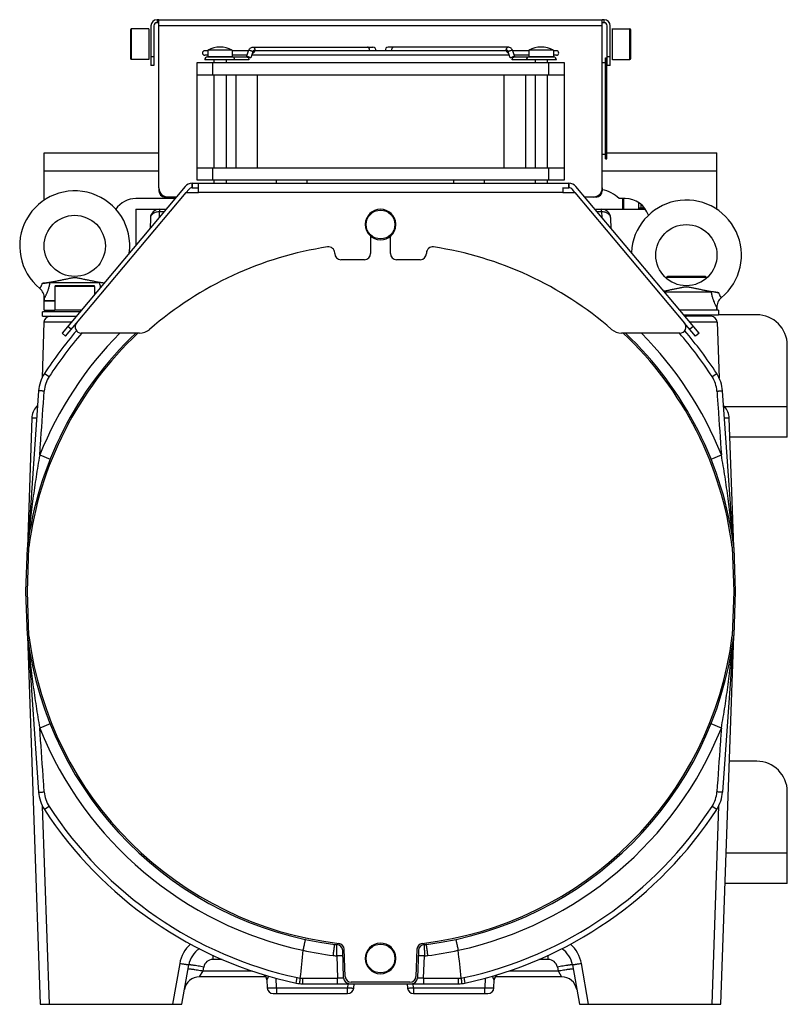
# Model space of a CAD drawing. Extents: x -849 to 1181, y 8 to 1248.
# Tile 23 of 33: x 127 to 378, y 541 to 863. Entities that reach past the tile are written whole.
import ezdxf

# ---------------------------------------------------------------- set-up
doc = ezdxf.new("R2010")
doc.units = 0
doc.header["$LTSCALE"] = 65.395
doc.layers.get('0').update_dxf_attribs({"linetype": 'CONTINUOUS'})

msp = doc.modelspace()

# ---------------------------------------------------------------- linework, layer by layer
at = {"color": 2, "linetype": 'CONTINUOUS'}
for p, q in [((171.93, 863.04), (171.93, 862.04)), ((172.53, 863.04), (171.93, 863.04)), ((318.13, 863.04), (317.53, 863.04)), ((318.13, 862.04), (318.13, 863.04)), ((169.23, 860.04), (169.23, 850.04)), ((170.93, 861.04), (170.93, 848.04)), ((172.53, 862.04), (171.93, 862.04)), ((318.13, 862.04), (317.53, 862.04)), ((319.13, 848.04), (319.13, 861.04)), ((320.83, 849.96), (320.83, 860.12)), ((201.45, 850.83), (201.48, 850.9)), ((203.3, 852.56), (202.62, 850.52)), ((287.43, 850.52), (286.75, 852.56)), ((288.58, 850.9), (288.6, 850.83)), ((318.53, 817.54), (318.53, 850.54)), ((201.98, 849.94), (187.53, 849.94)), ((302.53, 849.94), (288.07, 849.94)), ((183.43, 809.54), (183.43, 808.04)), ((183.47, 809.54), (183.43, 809.54)), ((183.47, 808.04), (183.47, 809.54)), ((305.03, 810.54), (185.03, 810.54)), ((185.47, 806.54), (185.47, 809.54)), ((306.59, 809.54), (306.59, 808.04)), ((306.63, 809.54), (306.59, 809.54)), ((306.63, 808.04), (306.63, 809.54)), ((145.63, 763.83), (181.47, 806.54)), ((172.53, 808.04), (172.53, 807.04)), ((172.53, 807.04), (172.7, 807.04)), ((174.53, 805.21), (174.53, 805.04)), ((175.53, 805.04), (174.53, 805.04)), ((181.47, 806.54), (185.47, 806.54)), ((183.43, 808.04), (183.47, 808.04)), ((304.59, 808.12), (304.59, 806.54)), ((304.59, 806.54), (308.59, 806.54)), ((306.59, 808.04), (306.63, 808.04)), ((308.59, 806.54), (344.43, 763.83)), ((315.53, 805.04), (314.53, 805.04)), ((315.53, 805.04), (315.53, 805.21)), ((317.35, 807.04), (317.53, 807.04)), ((317.53, 808.04), (317.53, 807.04)), ((329.53, 801.54), (330.63, 801.54)), ((241.78, 792.24), (241.78, 786.54)), ((248.28, 786.54), (248.28, 792.24)), ((230.03, 786.54), (230.03, 786.75)), ((260.03, 786.75), (260.03, 786.54)), ((239.78, 784.54), (232.03, 784.54)), ((258.03, 784.54), (250.28, 784.54)), ((138.53, 771.06), (135.03, 771.06)), ((147.2, 768.04), (138.53, 768.04)), ((360.52, 690.55), (360.52, 690.63)), ((129.53, 661.53), (129.54, 661.45))]:
    msp.add_line(p, q, dxfattribs=at)
at = {"color": 6, "linetype": 'CONTINUOUS'}
for p, q in [((172.53, 808.04), (172.53, 863.04)), ((172.53, 863.04), (317.53, 863.04)), ((317.53, 808.04), (317.53, 863.04)), ((169.23, 860.04), (163.53, 860.04)), ((169.93, 861.04), (169.93, 848.04)), ((320.13, 848.04), (320.13, 861.04)), ((320.83, 860.04), (326.53, 860.04)), ((163.23, 855.04), (163.23, 855.01)), ((203.31, 854.04), (242.54, 854.04)), ((286.75, 854.04), (247.51, 854.04)), ((326.83, 855.04), (326.83, 855.07)), ((188.53, 852.89), (187.53, 852.89)), ((188.53, 851.39), (187.53, 851.39)), ((188.43, 850.84), (201.35, 850.84)), ((188.53, 853.09), (188.53, 851.04)), ((196.53, 853.09), (188.53, 853.09)), ((196.53, 853.09), (196.53, 851.04)), ((201.83, 852.89), (196.53, 852.89)), ((201.33, 851.39), (196.53, 851.39)), ((201.15, 850.84), (201.81, 852.85)), ((287.14, 851.39), (202.91, 851.39)), ((286.13, 852.89), (203.92, 852.89)), ((293.53, 852.89), (288.22, 852.89)), ((288.91, 850.84), (288.24, 852.85)), ((288.7, 850.84), (301.63, 850.84)), ((293.53, 851.39), (288.72, 851.39)), ((293.53, 853.09), (293.53, 851.04)), ((301.53, 853.09), (293.53, 853.09)), ((301.53, 853.09), (301.53, 851.04)), ((302.53, 852.89), (301.53, 852.89)), ((302.53, 851.39), (301.53, 851.39)), ((318.53, 850.54), (319.03, 850.54)), ((319.03, 817.54), (319.03, 850.54)), ((169.23, 850.04), (163.53, 850.04)), ((170.93, 848.04), (169.93, 848.04)), ((185.03, 810.54), (185.03, 849.04)), ((185.03, 849.04), (305.03, 849.04)), ((190.53, 849.94), (190.53, 849.04)), ((194.53, 849.94), (194.53, 849.04)), ((295.53, 849.94), (295.53, 849.04)), ((299.53, 849.94), (299.53, 849.04)), ((305.03, 849.04), (305.03, 810.54)), ((317.53, 849.04), (318.53, 849.04)), ((320.13, 848.04), (319.13, 848.04)), ((320.83, 850.04), (326.53, 850.04)), ((185.03, 845.04), (305.03, 845.04)), ((190.53, 845.04), (190.53, 814.54)), ((194.53, 845.04), (194.53, 814.54)), ((197.65, 845.04), (197.65, 814.54)), ((204.77, 814.54), (204.77, 845.04)), ((285.28, 845.04), (285.28, 814.54)), ((292.4, 845.04), (292.4, 814.54)), ((295.53, 845.04), (295.53, 814.54)), ((299.53, 845.04), (299.53, 814.54)), ((135.03, 804.03), (135.03, 819.54)), ((135.03, 819.54), (172.53, 819.54)), ((317.53, 819.04), (318.53, 819.04)), ((319.03, 819.54), (355.03, 819.54)), ((355.03, 801.01), (355.03, 819.54)), ((318.53, 817.54), (319.03, 817.54)), ((185.03, 814.54), (305.03, 814.54)), ((181.13, 808.47), (140.89, 760.51)), ((183.47, 809.54), (306.59, 809.54)), ((190.53, 810.54), (190.53, 809.54)), ((194.53, 810.54), (194.53, 809.54)), ((211.03, 809.54), (211.03, 810.54)), ((221.03, 809.54), (221.03, 810.54)), ((269.03, 809.54), (269.03, 810.54)), ((279.03, 809.54), (279.03, 810.54)), ((295.53, 810.54), (295.53, 809.54)), ((299.53, 810.54), (299.53, 809.54)), ((349.16, 760.51), (308.93, 808.47)), ((178.25, 805.04), (175.53, 805.04)), ((181.47, 806.54), (182.28, 807.5)), ((183.47, 808.04), (185.47, 808.04)), ((304.59, 808.04), (306.59, 808.04)), ((308.59, 806.54), (307.78, 807.5)), ((314.53, 805.04), (311.8, 805.04)), ((177.83, 804.54), (165.03, 804.54)), ((325.03, 804.54), (323.03, 804.54)), ((324.13, 804.54), (324.13, 801.04)), ((324.4, 801.04), (324.46, 804.54)), ((324.53, 801.04), (324.53, 804.54)), ((329.53, 801.04), (329.53, 803.15)), ((330.21, 801.54), (330.23, 802.62)), ((165.03, 801.04), (165.03, 789.28)), ((165.03, 801.04), (174.89, 801.04)), ((315.16, 801.04), (331.64, 801.04)), ((330.63, 801.04), (330.63, 801.54)), ((331.03, 801.54), (330.63, 801.54)), ((331.03, 801.04), (331.03, 801.54)), ((169.76, 798.14), (169.65, 794.79)), ((320.41, 794.79), (320.29, 798.14)), ((136.97, 777.06), (153.08, 777.06)), ((151.23, 776.04), (138.83, 776.04)), ((338.53, 778.74), (338.53, 778.44)), ((351.23, 779.04), (338.83, 779.04)), ((351.53, 778.74), (351.53, 778.44)), ((138.53, 775.74), (138.53, 768.04)), ((151.53, 775.74), (151.53, 773.19)), ((337.81, 774.04), (353.08, 774.04)), ((135.03, 772.65), (135.03, 771.04)), ((135.03, 771.06), (135.07, 771.86)), ((135.03, 768.04), (135.03, 771.04)), ((138.53, 771.04), (135.03, 771.04)), ((355.03, 769.62), (355.03, 768.04)), ((135.03, 768.04), (138.52, 768.04)), ((355.03, 768.04), (354.99, 768.83)), ((368.03, 766.54), (355.53, 766.54)), ((134.96, 764.11), (134.32, 745.89)), ((142.04, 759.55), (145.63, 763.83)), ((348.02, 759.55), (344.43, 763.83)), ((344.91, 766.04), (345.03, 766.04)), ((355.09, 764.11), (355.73, 745.89)), ((142.04, 759.55), (140.89, 760.51)), ((166.22, 760.54), (147.16, 760.54)), ((342.9, 760.54), (323.83, 760.54)), ((349.16, 760.51), (348.02, 759.55)), ((378.03, 726.54), (378.03, 756.54)), ((133.21, 741.63), (129.77, 692.38)), ((360.28, 692.38), (356.84, 741.63)), ((132.88, 736.9), (132.54, 736.52)), ((357.51, 736.52), (357.17, 736.9)), ((131.01, 732.72), (129.53, 690.54)), ((360.52, 690.63), (359.05, 732.72)), ((378.03, 726.54), (359.26, 726.54)), ((129.03, 676.04), (129.53, 690.45)), ((129.53, 676.04), (130.03, 690.49)), ((360.02, 690.49), (360.53, 676.04)), ((360.52, 690.55), (360.52, 690.55)), ((360.52, 690.45), (361.03, 676.04)), ((129.53, 661.63), (129.03, 676.04)), ((130.03, 661.59), (129.53, 676.04)), ((360.53, 676.04), (360.02, 661.59)), ((361.03, 676.04), (360.52, 661.63)), ((129.53, 661.53), (129.53, 661.53)), ((129.54, 661.45), (133.74, 541.04)), ((356.31, 541.04), (360.52, 661.54)), ((129.77, 659.7), (133.21, 610.45)), ((360.28, 659.7), (356.84, 610.45)), ((368.03, 620.54), (359.09, 620.54)), ((378.03, 580.54), (378.03, 610.54)), ((378.03, 580.54), (357.69, 580.54)), ((232.96, 549.69), (232.65, 558.62)), ((233.46, 550.17), (233.15, 559.03)), ((256.9, 559.03), (256.59, 550.17)), ((257.41, 558.62), (257.09, 549.69)), ((180.03, 541.04), (182.3, 553.93)), ((307.75, 553.93), (310.03, 541.04)), ((207.54, 550.04), (185.81, 550.04)), ((207.87, 549), (207.96, 546.47)), ((219.53, 547.76), (270.52, 547.76)), ((254.6, 548.24), (235.46, 548.24)), ((236.24, 546.37), (236.36, 547.76)), ((253.69, 547.76), (253.81, 546.37)), ((282.09, 546.47), (282.18, 549)), ((304.24, 550.04), (282.51, 550.04)), ((209.96, 544.54), (234.25, 544.54)), ((255.8, 544.54), (280.1, 544.54)), ((133.74, 541.04), (180.03, 541.04)), ((310.03, 541.04), (356.31, 541.04))]:
    msp.add_line(p, q, dxfattribs=at)
at = {"color": 9, "linetype": 'CONTINUOUS'}
for p, q in [((163.53, 860.04), (163.53, 850.04)), ((317.53, 861.04), (172.53, 861.04)), ((326.53, 850.04), (326.53, 860.04)), ((163.23, 859.74), (163.23, 855.04)), ((326.83, 855.07), (326.83, 859.74)), ((163.23, 855.01), (163.23, 850.34)), ((326.83, 850.34), (326.83, 855.04)), ((169.93, 851.04), (170.93, 851.04)), ((188.53, 851.04), (196.53, 851.04)), ((293.53, 851.04), (301.53, 851.04)), ((319.13, 851.04), (320.13, 851.04)), ((190.03, 849.04), (190.03, 845.04)), ((300.03, 845.04), (300.03, 849.04)), ((172.53, 813.54), (135.03, 813.54)), ((190.03, 814.54), (190.03, 810.54)), ((300.03, 810.54), (300.03, 814.54)), ((355.03, 813.54), (317.53, 813.54)), ((304.59, 806.54), (185.47, 806.54)), ((172.7, 798.42), (172.76, 800.2)), ((172.76, 801.04), (172.76, 800.2)), ((174.19, 800.2), (172.76, 800.2)), ((317.29, 800.2), (315.87, 800.2)), ((317.29, 800.2), (317.29, 801.04)), ((317.29, 800.2), (317.35, 798.42)), ((351.53, 778.74), (338.53, 778.74)), ((151.53, 775.74), (138.53, 775.74)), ((143.91, 764.11), (134.96, 764.11)), ((344.91, 766.04), (344.53, 766.04)), ((353.1, 766.04), (345.03, 766.04)), ((355.09, 764.11), (346.15, 764.11)), ((142.82, 762.81), (143.97, 761.85)), ((346.09, 761.85), (347.24, 762.81)), ((135.12, 747.32), (136.65, 746.32)), ((353.41, 746.32), (354.94, 747.32)), ((357.49, 736.54), (378.03, 736.54)), ((133.59, 720.69), (136.98, 719.33)), ((353.08, 719.33), (356.47, 720.69)), ((360.51, 690.66), (360.51, 690.7)), ((360.52, 690.63), (360.51, 690.66)), ((129.54, 661.45), (129.54, 661.37)), ((129.54, 661.41), (129.54, 661.37)), ((360.33, 659.46), (360.35, 659.7)), ((136.98, 632.75), (133.59, 631.39)), ((356.47, 631.39), (353.08, 632.75)), ((136.74, 541.04), (134.47, 605.88)), ((136.65, 605.76), (135.12, 604.76)), ((355.58, 605.88), (353.31, 541.04)), ((354.94, 604.76), (353.41, 605.76)), ((358.04, 590.54), (378.03, 590.54)), ((190.18, 557.08), (190.18, 555.71)), ((299.88, 555.71), (299.88, 557.08)), ((179.34, 554.35), (177, 541.04)), ((193.24, 555.71), (190.18, 555.71)), ((230.71, 556.89), (230.97, 549.58)), ((259.09, 549.58), (259.34, 556.89)), ((299.88, 555.71), (296.82, 555.71)), ((313.05, 541.04), (310.71, 554.35)), ((185.81, 550.04), (187, 551.97)), ((187, 551.97), (187.22, 553.24)), ((187, 551.97), (203, 551.97)), ((287.06, 551.97), (303.05, 551.97)), ((302.83, 553.24), (303.05, 551.97)), ((303.05, 551.97), (304.24, 550.04)), ((210.96, 546.47), (210.85, 549.58)), ((217.42, 547.98), (217.81, 549.77)), ((219.53, 549.58), (230.97, 549.58)), ((219.53, 549.58), (219.53, 547.76)), ((230.97, 547.76), (230.97, 549.58)), ((234.36, 547.76), (234.25, 546.47)), ((255.8, 546.47), (255.69, 547.76)), ((259.09, 549.58), (270.52, 549.58)), ((259.09, 549.58), (259.09, 547.76)), ((270.52, 547.76), (270.52, 549.58)), ((272.24, 549.77), (272.63, 547.98)), ((279.2, 549.58), (279.1, 546.47)), ((210.96, 546.47), (234.25, 546.47)), ((210.96, 546.47), (210.96, 544.54)), ((234.25, 544.54), (234.25, 546.47)), ((255.8, 546.47), (279.1, 546.47)), ((255.8, 546.47), (255.8, 544.54)), ((279.1, 544.54), (279.1, 546.47))]:
    msp.add_line(p, q, dxfattribs=at)
at = {"color": 7, "linetype": 'CONTINUOUS'}
for p, q in [((134.53, 766.04), (134.53, 767.54)), ((146.78, 767.54), (134.53, 767.54)), ((355.53, 768.04), (342.85, 768.04)), ((344.11, 766.54), (355.53, 766.54)), ((355.53, 768.04), (355.53, 766.54)), ((134.53, 766.04), (145.53, 766.04))]:
    msp.add_line(p, q, dxfattribs=at)
at = {"color": 6, "linetype": 'CONTINUOUS'}
for centre in [(145.03, 789.06), (345.03, 786.04)]:
    msp.add_circle(centre, 10, dxfattribs=at)
at = {"color": 9, "linetype": 'CONTINUOUS'}
for centre in [(245.03, 796.04), (245.03, 556.04)]:
    msp.add_circle(centre, 4.7, dxfattribs=at)
at = {"color": 6, "linetype": 'CONTINUOUS'}
for centre, radius, start, end in [((171.93, 861.04), 2, 90, 180), ((318.13, 861.04), 2, 0, 90), ((163.53, 859.74), 0.3, 90, 180), ((326.53, 859.74), 0.3, 0, 90), ((192.53, 845.59), 8.5, 61.9275, 118.0725), ((242.54, 853.14), 0.9, 343.868, 90), ((247.51, 853.14), 0.9, 90, 196.132), ((297.53, 845.59), 8.5, 61.9275, 118.0725), ((163.53, 850.34), 0.3, 180, 270), ((187.53, 852.14), 0.75, 90, 270), ((188.43, 849.94), 0.9, 90, 180), ((188.73, 851.04), 0.2, 180, 270), ((196.33, 851.04), 0.2, 270, 360), ((293.73, 851.04), 0.2, 180, 270), ((301.33, 851.04), 0.2, 275.2155, 360), ((301.63, 849.94), 0.9, 0, 90), ((302.53, 852.14), 0.75, 270, 90), ((326.53, 850.34), 0.3, 270, 360), ((183.43, 806.54), 3, 90, 140), ((306.63, 806.54), 3, 40, 90), ((145.03, 789.06), 18, 352.4851, 230.6292), ((175.53, 808.04), 3, 180, 270), ((174.53, 807.04), 2, 180, 270), ((183.43, 806.54), 1.5, 90, 140), ((306.63, 806.54), 1.5, 40, 90), ((314.53, 808.04), 3, 270, 360), ((315.53, 807.04), 2, 270, 360), ((315.88, 797.54), 10, 44.427, 80.9396), ((165.03, 796.54), 8, 90, 145.4964), ((325.03, 796.54), 8, 18.461, 90), ((345.03, 786.04), 18, 309.3708, 177.3535), ((172.76, 798.04), 3, 90, 178), ((245.03, 796.04), 5, 2.5685, 178.5049), ((317.29, 798.04), 3, 2, 90), ((245.03, 796.04), 5, 180, 358.5049), ((138.83, 775.74), 0.3, 90, 180), ((151.23, 775.74), 0.3, 0, 90), ((338.83, 778.74), 0.3, 90, 180), ((351.23, 778.74), 0.3, 0, 90), ((131.07, 772.06), 4, 357.14, 50.6292), ((358.98, 769.03), 4, 129.3708, 182.86), ((368.03, 756.54), 10, 0, 90), ((136.96, 764.04), 2, 90, 178), ((147.16, 762.54), 2, 140, 270), ((342.9, 762.54), 2, 270, 40), ((353.1, 764.04), 2, 2, 90), ((245.03, 676.04), 116.4, 133.4494, 172.8009), ((245.03, 676.04), 115.9, 133.188, 172.8363), ((245.03, 676.04), 131, 139.3884, 147.0365), ((245.03, 676.04), 115.9, 7.1637, 46.812), ((245.03, 676.04), 116.4, 7.1991, 46.5506), ((245.03, 676.04), 131, 32.9635, 40.6117), ((145.18, 740.79), 12, 147.0365, 176), ((344.87, 740.79), 12, 4, 32.9635), ((137, 732.51), 6, 138, 178), ((353.05, 732.51), 6, 2, 42), ((125.78, 692.66), 4, 354.6884, 356), ((364.27, 692.66), 4, 184, 187.933), ((245.03, 676.04), 116.4, 187.1991, 262.6117), ((245.03, 676.04), 115.9, 187.1637, 263.2412), ((245.03, 676.04), 115.9, 276.7588, 352.8363), ((245.03, 676.04), 116.4, 277.3883, 352.8009), ((125.78, 659.42), 4, 4, 7.933), ((364.27, 659.42), 4, 174.6884, 176), ((368.03, 610.54), 10, 0, 90), ((145.18, 611.29), 12, 184, 212.9635), ((344.87, 611.29), 12, 327.0365, 356), ((245.03, 676.04), 131, 212.9635, 257.8365), ((245.03, 676.04), 131, 282.1635, 327.0365), ((231.09, 568.54), 8, 262.6117, 267.4861), ((230.65, 558.55), 2, 2, 87.4861), ((231.15, 558.96), 2, 2, 83.2412), ((245.03, 556.04), 5, 2.5685, 180), ((258.9, 558.96), 2, 96.7588, 178), ((259.4, 558.55), 2, 92.5139, 178), ((258.97, 568.54), 8, 272.5139, 277.3883), ((190.18, 552.54), 8, 123.4754, 170), ((2605.26, 303.63), 2399.23, 173.89702, 174.1149), ((-2113.29, 303.83), 2397.3, 5.88503, 6.10308), ((299.88, 552.54), 8, 10, 56.5248), ((245.03, 556.04), 5, 180, 358.5049), ((205.87, 548.93), 2, 2.0001, 72.8787), ((284.18, 548.93), 2, 107.1213, 177.9999), ((185.81, 545.04), 5, 90, 170), ((219.53, 557.76), 10, 257.8365, 270), ((234.96, 549.76), 2, 182, 270), ((235.46, 550.24), 2, 182, 270), ((254.6, 550.24), 2, 270, 358), ((255.1, 549.76), 2, 270, 358), ((270.52, 557.76), 10, 270, 282.1635), ((304.24, 545.04), 5, 10, 90), ((209.96, 546.54), 2, 182, 270), ((234.25, 546.54), 2, 270, 355), ((255.8, 546.54), 2, 185, 270), ((280.1, 546.54), 2, 270, 358)]:
    msp.add_arc(centre, radius, start, end, dxfattribs=at)
at = {"color": 2, "linetype": 'CONTINUOUS'}
for centre, radius, start, end in [((171.93, 861.04), 1, 90.0001, 179.9999), ((318.13, 861.04), 1, 0.0001, 89.9999), ((196.49, 849.94), 0.9, 0.0001, 89.9999), ((203.31, 852.7), 0.458, 256.4192, 269.9283), ((286.75, 852.7), 0.458, 270.0717, 283.5808), ((293.57, 849.94), 0.9, 90.0001, 179.9999), ((245.03, 796.04), 5, 178.5049, 180), ((245.03, 796.04), 5, 358.5049, 2.5685), ((245.03, 675.04), 115, 98.6526, 131.0474), ((228.03, 786.75), 2, 0, 98.6525), ((232.03, 786.54), 2, 180, 270), ((239.78, 786.54), 2, 270, 360), ((250.28, 786.54), 2, 180, 270), ((258.03, 786.54), 2, 270, 360), ((262.03, 786.75), 2, 81.3475, 180), ((245.03, 675.04), 115, 48.9526, 81.3474), ((166.22, 765.54), 5, 270, 311.0474), ((323.83, 765.54), 5, 228.9526, 270), ((137.23, 690.18), 7.7, 176.2339, 177.1171), ((131.53, 690.38), 2, 172.8026, 177.9983), ((137.21, 690.18), 7.68, 175.3498, 176.2336), ((358.52, 690.38), 2, 2.0017, 7.1974), ((131.53, 661.7), 2, 182.0017, 187.1974), ((354.09, 661.86), 6.43, 354.8267, 355.8848), ((358.52, 661.7), 2, 352.8026, 357.9983), ((354.08, 661.86), 6.45, 355.885, 356.9428), ((245.03, 556.04), 5, 358.5049, 2.5685)]:
    msp.add_arc(centre, radius, start, end, dxfattribs=at)
at = {"color": 9, "linetype": 'CONTINUOUS'}
for centre, radius, start, end in [((240.18, 853.14), 1.24, 348.4805, 0.0748), ((249.88, 853.14), 1.24, 179.9252, 191.5195), ((245.03, 676.04), 120.05, 135.2605, 158.1656), ((245.03, 676.04), 129.17, 139.1426, 147.0366), ((245.03, 676.04), 120.05, 21.8344, 44.7406), ((245.03, 676.04), 129.17, 32.9632, 40.8559), ((145.06, 740.87), 10.02, 147.0363, 175.9662), ((345, 740.87), 10.02, 4.0338, 32.961), ((362.65, 671.93), 233.87, 174.1473, 175.3721), ((128.93, 672.09), 232.33, 5.3862, 5.8514), ((119.53, 671.24), 241.77, 4.6182, 5.3768), ((340.08, 680.33), 211.39, 185.1451, 185.602), ((160.3, 679.35), 201.02, 354.3875, 354.8405), ((323.83, 678.78), 195.07, 185.6134, 186.2131), ((166.65, 678.73), 194.64, 353.7863, 354.3181), ((245.03, 676.04), 120.05, 201.8344, 257.7884), ((245.03, 676.04), 120.05, 282.2116, 338.1656), ((145.06, 611.21), 10.02, 184.0338, 212.9637), ((345, 611.21), 10.02, 327.039, 355.9662), ((245.03, 676.04), 129.17, 212.9634, 257.8365), ((245.03, 676.04), 129.17, 282.1635, 327.0368), ((190.17, 552.44), 11, 131.2578, 170.01), ((299.88, 552.44), 10.99, 9.9896, 48.7419), ((244.71, 674.28), 118.27, 257.7582, 262.6324), ((245.34, 674.27), 118.26, 277.3673, 282.2421), ((190.18, 552.71), 3, 89.9995, 170.0008), ((231.09, 568.9), 12.01, 262.6133, 268.2089), ((258.97, 568.9), 12.01, 271.7911, 277.3867), ((299.88, 552.71), 3, 10.0007, 89.999), ((219.5, 557.61), 8.03, 257.8389, 264.1331), ((219.53, 557.59), 8.01, 263.8921, 269.9992), ((270.52, 557.59), 8.01, 270.0001, 276.1085), ((270.55, 557.61), 8.03, 275.867, 282.1611)]:
    msp.add_arc(centre, radius, start, end, dxfattribs=at)
at = {"color": 6, "linetype": 'CONTINUOUS'}
for points, knots in [([(201.81, 852.85), (201.87, 853.01), (202.02, 853.33), (202.36, 853.72), (202.8, 853.98), (203.14, 854.04), (203.31, 854.04)], [0, 0, 0, 0, 0.255502, 0.505783, 0.753272, 1, 1, 1, 1]), ([(288.24, 852.85), (288.19, 853.01), (288.04, 853.33), (287.7, 853.72), (287.25, 853.98), (286.91, 854.04), (286.75, 854.04)], [0, 0, 0, 0, 0.255502, 0.505783, 0.753272, 1, 1, 1, 1]), ([(134.38, 776.77), (134.8, 776.84), (135.65, 776.98), (136.95, 777.21), (138.27, 777.45), (139.58, 777.7), (140.65, 777.91), (141.49, 778.09), (142.1, 778.22), (142.71, 778.34), (143.3, 778.47), (143.79, 778.57), (144.19, 778.65), (144.5, 778.7), (144.82, 778.74), (145.15, 778.74), (145.47, 778.71), (145.88, 778.65), (146.38, 778.55), (146.97, 778.42), (147.57, 778.3), (148.18, 778.17), (148.8, 778.04), (149.64, 777.87), (150.72, 777.65), (152.46, 777.32), (153.79, 777.08), (154.67, 776.93)], [0, 0, 0, 0, 0.061207, 0.126001, 0.191583, 0.256372, 0.319544, 0.350405, 0.380763, 0.410633, 0.440072, 0.469255, 0.483913, 0.498863, 0.514491, 0.530809, 0.54666, 0.561739, 0.591032, 0.620274, 0.649863, 0.679912, 0.710457, 0.741505, 0.805017, 0.870034, 1, 1, 1, 1]), ([(136.97, 777.06), (136.8, 777.06), (136.41, 777.04), (135.54, 776.95), (134.85, 776.84), (134.38, 776.77)], [0, 0, 0, 0, 0.204635, 0.447714, 1, 1, 1, 1]), ([(154.66, 776.92), (154.37, 776.96), (153.85, 777.03), (153.32, 777.06), (153.08, 777.06)], [0, 0, 0, 0, 0.548225, 1, 1, 1, 1]), ([(337.6, 774.3), (337.99, 774.37), (338.78, 774.52), (339.94, 774.75), (341.08, 774.98), (342, 775.17), (342.73, 775.32), (343.26, 775.44), (343.79, 775.55), (344.24, 775.63), (344.61, 775.69), (344.9, 775.72), (345.19, 775.71), (345.48, 775.68), (345.76, 775.64), (346.12, 775.58), (346.56, 775.49), (347.09, 775.37), (347.63, 775.26), (348.17, 775.15), (348.91, 774.99), (349.86, 774.8), (351.02, 774.57), (352.2, 774.35), (353.75, 774.06), (354.91, 773.87), (355.67, 773.74)], [0, 0, 0, 0, 0.065677, 0.130283, 0.193308, 0.254551, 0.284512, 0.314087, 0.343408, 0.37291, 0.388136, 0.404089, 0.420506, 0.43636, 0.451518, 0.466318, 0.495628, 0.525066, 0.554849, 0.585052, 0.6157, 0.678343, 0.742634, 0.80814, 0.874015, 1, 1, 1, 1]), ([(355.67, 773.74), (355.2, 773.82), (354.51, 773.93), (353.65, 774.02), (353.26, 774.04), (353.08, 774.04)], [0, 0, 0, 0, 0.552286, 0.795365, 1, 1, 1, 1])]:
    msp.add_open_spline(points, degree=3, knots=knots, dxfattribs=at)
at = {"color": 9, "linetype": 'CONTINUOUS'}
for points, knots in [([(203.31, 854.04), (203.39, 854.04), (203.57, 853.99), (203.78, 853.78), (203.91, 853.48), (203.94, 853.26), (203.94, 853.14)], [0, 0, 0, 0, 0.209467, 0.444656, 0.71203, 1, 1, 1, 1]), ([(241.42, 853.14), (241.42, 853.26), (241.39, 853.48), (241.26, 853.78), (241.08, 853.95), (240.91, 854.03), (240.83, 854.04), (240.78, 854.04)], [0, 0, 0, 0, 0.28743, 0.554303, 0.789051, 0.896407, 1, 1, 1, 1]), ([(249.27, 854.04), (249.23, 854.04), (249.14, 854.03), (248.98, 853.95), (248.8, 853.78), (248.66, 853.48), (248.63, 853.26), (248.63, 853.14)], [0, 0, 0, 0, 0.103593, 0.210949, 0.445697, 0.71257, 1, 1, 1, 1]), ([(286.11, 853.14), (286.11, 853.26), (286.14, 853.48), (286.27, 853.78), (286.48, 853.99), (286.66, 854.04), (286.75, 854.04)], [0, 0, 0, 0, 0.28797, 0.555344, 0.790533, 1, 1, 1, 1]), ([(202.09, 852.95), (202.05, 852.95), (201.99, 852.94), (201.91, 852.93), (201.84, 852.9), (201.82, 852.86), (201.81, 852.85)], [0, 0, 0, 0, 0.344833, 0.621613, 0.833319, 1, 1, 1, 1]), ([(203.3, 852.56), (203.22, 852.62), (203.02, 852.72), (202.71, 852.84), (202.4, 852.92), (202.19, 852.95), (202.09, 852.95)], [0, 0, 0, 0, 0.238347, 0.509106, 0.775068, 1, 1, 1, 1]), ([(287.96, 852.95), (287.87, 852.95), (287.66, 852.92), (287.34, 852.84), (287.03, 852.72), (286.83, 852.62), (286.75, 852.56)], [0, 0, 0, 0, 0.224932, 0.490894, 0.761653, 1, 1, 1, 1]), ([(288.24, 852.85), (288.23, 852.86), (288.21, 852.9), (288.15, 852.93), (288.06, 852.94), (288, 852.95), (287.96, 852.95)], [0, 0, 0, 0, 0.166681, 0.378387, 0.655167, 1, 1, 1, 1]), ([(172.76, 800.2), (172.38, 800.2), (171.64, 800.12), (170.81, 799.75), (170.29, 799.33), (170, 798.97), (169.82, 798.57), (169.77, 798.28), (169.76, 798.14)], [0, 0, 0, 0, 0.285478, 0.550756, 0.672667, 0.787008, 0.89523, 1, 1, 1, 1]), ([(320.29, 798.14), (320.28, 798.28), (320.24, 798.57), (320.05, 798.97), (319.76, 799.33), (319.25, 799.75), (318.41, 800.12), (317.67, 800.2), (317.29, 800.2)], [0, 0, 0, 0, 0.10477, 0.212992, 0.327334, 0.449244, 0.714523, 1, 1, 1, 1]), ([(133.61, 775.15), (133.61, 775.15), (133.61, 775.15), (133.61, 775.16), (133.62, 775.16), (133.63, 775.18), (133.64, 775.19), (133.65, 775.21), (133.68, 775.25), (133.72, 775.31), (133.77, 775.37), (133.82, 775.45), (133.9, 775.58), (134.01, 775.78), (134.15, 776.06), (134.28, 776.39), (134.35, 776.64), (134.38, 776.77)], [0, 0, 0, 0, 0.001044, 0.004175, 0.009389, 0.016683, 0.026051, 0.037484, 0.066508, 0.103663, 0.148831, 0.201876, 0.262644, 0.406626, 0.579132, 0.777969, 1, 1, 1, 1]), ([(135.07, 771.86), (135.07, 771.86), (135.07, 771.87), (135.08, 771.88), (135.1, 771.91), (135.12, 771.95), (135.15, 772), (135.2, 772.09), (135.27, 772.24), (135.38, 772.44), (135.51, 772.68), (135.65, 772.97), (135.86, 773.43), (136.14, 774.09), (136.46, 774.99), (136.75, 775.99), (136.91, 776.7), (136.97, 777.06)], [0, 0, 0, 0, 0.00118, 0.004714, 0.01059, 0.018798, 0.029323, 0.042138, 0.074509, 0.115641, 0.165168, 0.222686, 0.287708, 0.43806, 0.611116, 0.800681, 1, 1, 1, 1]), ([(153.08, 777.06), (153.1, 776.93), (153.21, 776.4), (153.34, 775.87), (153.45, 775.49)], [0, 0, 0, 0, 0.255104, 1, 1, 1, 1]), ([(353.08, 774.04), (353.15, 773.68), (353.3, 772.97), (353.59, 771.97), (353.91, 771.07), (354.19, 770.4), (354.41, 769.94), (354.55, 769.66), (354.67, 769.41), (354.78, 769.21), (354.85, 769.07), (354.9, 768.98), (354.93, 768.93), (354.96, 768.89), (354.97, 768.86), (354.98, 768.84), (354.99, 768.83), (354.99, 768.83)], [0, 0, 0, 0, 0.199319, 0.388884, 0.56194, 0.712292, 0.777314, 0.834832, 0.884359, 0.925491, 0.957862, 0.970677, 0.981202, 0.98941, 0.995286, 0.99882, 1, 1, 1, 1]), ([(356.44, 772.12), (356.44, 772.13), (356.44, 772.13), (356.44, 772.13), (356.43, 772.14), (356.43, 772.15), (356.42, 772.16), (356.4, 772.19), (356.37, 772.23), (356.33, 772.28), (356.29, 772.35), (356.23, 772.43), (356.15, 772.56), (356.04, 772.76), (355.9, 773.04), (355.77, 773.37), (355.7, 773.61), (355.67, 773.74)], [0, 0, 0, 0, 0.001044, 0.004175, 0.009389, 0.016683, 0.026051, 0.037484, 0.066509, 0.103663, 0.148831, 0.201876, 0.262644, 0.406626, 0.579132, 0.777969, 1, 1, 1, 1]), ([(135.06, 741.58), (134.94, 741.58), (134.71, 741.6), (134.37, 741.62), (134.05, 741.63), (133.77, 741.64), (133.56, 741.65), (133.42, 741.65), (133.35, 741.64), (133.29, 741.64), (133.25, 741.64), (133.23, 741.63), (133.21, 741.63), (133.21, 741.63)], [0, 0, 0, 0, 0.186622, 0.374038, 0.552079, 0.709589, 0.837045, 0.88742, 0.928283, 0.959471, 0.981352, 0.994497, 1, 1, 1, 1]), ([(133.59, 720.69), (133.71, 722.43), (134.2, 729.39), (134.69, 736.35), (135.06, 741.58)], [0, 0, 0, 0, 0.250039, 1, 1, 1, 1]), ([(354.99, 741.58), (355.11, 741.58), (355.34, 741.6), (355.68, 741.62), (356, 741.63), (356.29, 741.64), (356.5, 741.65), (356.63, 741.65), (356.71, 741.64), (356.76, 741.64), (356.8, 741.64), (356.83, 741.63), (356.84, 741.63), (356.84, 741.63)], [0, 0, 0, 0, 0.186842, 0.374465, 0.552664, 0.710246, 0.837664, 0.887978, 0.928754, 0.959835, 0.981592, 0.994604, 1, 1, 1, 1]), ([(354.99, 741.58), (355.12, 739.83), (355.61, 732.87), (356.1, 725.91), (356.47, 720.69)], [0, 0, 0, 0, 0.24996, 1, 1, 1, 1]), ([(132.54, 736.52), (132.54, 736.52), (132.56, 736.52), (132.57, 736.51), (132.59, 736.49), (132.63, 736.47), (132.67, 736.43), (132.74, 736.38), (132.8, 736.33), (132.84, 736.29)], [0, 0, 0, 0, 0.019278, 0.068413, 0.148725, 0.260003, 0.401673, 0.57293, 1, 1, 1, 1]), ([(357.21, 736.29), (357.25, 736.33), (357.31, 736.38), (357.38, 736.43), (357.43, 736.47), (357.46, 736.49), (357.48, 736.51), (357.5, 736.52), (357.51, 736.52), (357.51, 736.52)], [0, 0, 0, 0, 0.427065, 0.598322, 0.739994, 0.851274, 0.931587, 0.980723, 1, 1, 1, 1]), ([(132.59, 732.73), (132.48, 732.73), (132.27, 732.74), (131.97, 732.74), (131.7, 732.74), (131.47, 732.74), (131.3, 732.74), (131.19, 732.74), (131.13, 732.74), (131.08, 732.73), (131.04, 732.73), (131.02, 732.72), (131.01, 732.72), (131.01, 732.72)], [0, 0, 0, 0, 0.204771, 0.396059, 0.56837, 0.716744, 0.836921, 0.88533, 0.925479, 0.957095, 0.97999, 0.994113, 1, 1, 1, 1]), ([(359.05, 732.72), (359.05, 732.72), (359.03, 732.72), (359.01, 732.73), (358.98, 732.73), (358.93, 732.74), (358.86, 732.74), (358.75, 732.74), (358.59, 732.74), (358.35, 732.74), (358.08, 732.74), (357.78, 732.74), (357.57, 732.73), (357.46, 732.73)], [0, 0, 0, 0, 0.005887, 0.020009, 0.042903, 0.074517, 0.114662, 0.163068, 0.283239, 0.431611, 0.603926, 0.795222, 1, 1, 1, 1]), ([(133.59, 720.69), (133.16, 718.32), (132.37, 713.57), (131.51, 707.6), (130.89, 702.81), (130.54, 699.81), (130.27, 697.42), (130.09, 695.64), (129.94, 694.17), (129.83, 693.09), (129.79, 692.59), (129.77, 692.38)], [0, 0, 0, 0, 0.252541, 0.50609, 0.632926, 0.75959, 0.822742, 0.885598, 0.947651, 0.977601, 1, 1, 1, 1]), ([(360.28, 692.38), (360.26, 692.59), (360.22, 693.09), (360.11, 694.17), (359.97, 695.64), (359.78, 697.42), (359.52, 699.81), (359.16, 702.81), (358.55, 707.6), (357.68, 713.57), (356.89, 718.32), (356.47, 720.69)], [0, 0, 0, 0, 0.022392, 0.052342, 0.114395, 0.177252, 0.240404, 0.36707, 0.493907, 0.747458, 1, 1, 1, 1]), ([(360.23, 693.89), (360.23, 693.89), (360.21, 693.88), (360.19, 693.86), (360.18, 693.85)], [0, 0, 0, 0, 0.260124, 1, 1, 1, 1]), ([(129.77, 659.7), (129.79, 659.49), (129.83, 658.99), (129.94, 657.91), (130.09, 656.44), (130.27, 654.66), (130.54, 652.27), (130.89, 649.27), (131.51, 644.48), (132.37, 638.51), (133.16, 633.76), (133.59, 631.39)], [0, 0, 0, 0, 0.022373, 0.052323, 0.114376, 0.177235, 0.240388, 0.367056, 0.493895, 0.747452, 1, 1, 1, 1]), ([(356.47, 631.39), (356.89, 633.76), (357.68, 638.51), (358.55, 644.48), (359.16, 649.27), (359.52, 652.27), (359.78, 654.66), (359.97, 656.44), (360.11, 657.91), (360.22, 658.99), (360.26, 659.49), (360.28, 659.7)], [0, 0, 0, 0, 0.252535, 0.506076, 0.632908, 0.759568, 0.822717, 0.885572, 0.947623, 0.977574, 1, 1, 1, 1]), ([(135.06, 610.5), (134.94, 612.24), (134.44, 619.21), (133.95, 626.17), (133.59, 631.39)], [0, 0, 0, 0, 0.24996, 1, 1, 1, 1]), ([(356.47, 631.39), (356.34, 629.65), (355.85, 622.69), (355.36, 615.73), (354.99, 610.5)], [0, 0, 0, 0, 0.250039, 1, 1, 1, 1]), ([(133.21, 610.45), (133.21, 610.45), (133.23, 610.45), (133.25, 610.44), (133.29, 610.44), (133.35, 610.44), (133.42, 610.43), (133.56, 610.43), (133.77, 610.44), (134.05, 610.45), (134.37, 610.46), (134.71, 610.48), (134.94, 610.5), (135.06, 610.5)], [0, 0, 0, 0, 0.005503, 0.018648, 0.040529, 0.071717, 0.11258, 0.162955, 0.290411, 0.447921, 0.625962, 0.813378, 1, 1, 1, 1]), ([(356.84, 610.45), (356.84, 610.45), (356.83, 610.45), (356.8, 610.44), (356.76, 610.44), (356.71, 610.44), (356.63, 610.43), (356.5, 610.43), (356.29, 610.44), (356, 610.45), (355.68, 610.46), (355.34, 610.48), (355.11, 610.5), (354.99, 610.5)], [0, 0, 0, 0, 0.005415, 0.018452, 0.040232, 0.071333, 0.112125, 0.16245, 0.289875, 0.447444, 0.625613, 0.813199, 1, 1, 1, 1]), ([(220.44, 562.27), (220.44, 562.27), (220.44, 562.26), (220.43, 562.25), (220.42, 562.23), (220.42, 562.2), (220.41, 562.16), (220.39, 562.1), (220.36, 561.99), (220.33, 561.85), (220.29, 561.67), (220.24, 561.47), (220.19, 561.24), (220.13, 560.98), (220.04, 560.6), (219.93, 560.07), (219.78, 559.41), (219.68, 558.94), (219.63, 558.7)], [0, 0, 0, 0, 0.001359, 0.004949, 0.010855, 0.019079, 0.02961, 0.042427, 0.074807, 0.115949, 0.165501, 0.22304, 0.288071, 0.360038, 0.438322, 0.611104, 0.800495, 1, 1, 1, 1]), ([(229.54, 556.99), (229.57, 557.21), (229.63, 557.67), (229.72, 558.34), (229.8, 558.88), (229.85, 559.29), (229.89, 559.56), (229.93, 559.8), (229.96, 560.02), (229.98, 560.2), (230.01, 560.35), (230.02, 560.45), (230.04, 560.51), (230.04, 560.54), (230.05, 560.57), (230.05, 560.59), (230.05, 560.6), (230.06, 560.61), (230.06, 560.61)], [0, 0, 0, 0, 0.187585, 0.375842, 0.554281, 0.636349, 0.711936, 0.779893, 0.839361, 0.889643, 0.930415, 0.961532, 0.97353, 0.983203, 0.990597, 0.995791, 0.998876, 1, 1, 1, 1]), ([(230.71, 556.89), (230.71, 557.14), (230.71, 557.61), (230.71, 558.3), (230.72, 558.83), (230.72, 559.23), (230.72, 559.49), (230.72, 559.72), (230.72, 559.93), (230.73, 560.11), (230.73, 560.25), (230.73, 560.34), (230.73, 560.39), (230.73, 560.44), (230.73, 560.48), (230.73, 560.51), (230.73, 560.53), (230.74, 560.54), (230.74, 560.54), (230.74, 560.55), (230.74, 560.55), (230.74, 560.55)], [0, 0, 0, 0, 0.199537, 0.388968, 0.561809, 0.640125, 0.712126, 0.77719, 0.834759, 0.884336, 0.925494, 0.942802, 0.957879, 0.970691, 0.981211, 0.989415, 0.995287, 0.997345, 0.998817, 0.999701, 1, 1, 1, 1]), ([(259.32, 560.55), (259.32, 560.55), (259.32, 560.55), (259.32, 560.54), (259.32, 560.54), (259.32, 560.53), (259.32, 560.51), (259.32, 560.48), (259.32, 560.44), (259.32, 560.39), (259.32, 560.34), (259.32, 560.25), (259.33, 560.11), (259.33, 559.93), (259.33, 559.72), (259.33, 559.49), (259.33, 559.23), (259.34, 558.83), (259.34, 558.3), (259.34, 557.61), (259.34, 557.14), (259.34, 556.89)], [0, 0, 0, 0, 0.000299, 0.001183, 0.002655, 0.004713, 0.010586, 0.01879, 0.02931, 0.042123, 0.0572, 0.074509, 0.115668, 0.165246, 0.222817, 0.287883, 0.359884, 0.4382, 0.611038, 0.800466, 1, 1, 1, 1]), ([(260.51, 556.99), (260.48, 557.21), (260.42, 557.67), (260.33, 558.34), (260.26, 558.88), (260.2, 559.29), (260.16, 559.56), (260.13, 559.8), (260.1, 560.02), (260.07, 560.2), (260.04, 560.35), (260.03, 560.45), (260.02, 560.51), (260.01, 560.54), (260.01, 560.57), (260, 560.59), (260, 560.6), (260, 560.61), (259.99, 560.61)], [0, 0, 0, 0, 0.187625, 0.375909, 0.554358, 0.636425, 0.712006, 0.779954, 0.83941, 0.88968, 0.930441, 0.961548, 0.973541, 0.98321, 0.990601, 0.995793, 0.998876, 1, 1, 1, 1]), ([(269.61, 562.27), (269.61, 562.27), (269.61, 562.26), (269.61, 562.26), (269.62, 562.26), (269.62, 562.25), (269.62, 562.23), (269.63, 562.2), (269.64, 562.16), (269.65, 562.11), (269.66, 562.06), (269.69, 561.97), (269.72, 561.85), (269.76, 561.67), (269.8, 561.47), (269.85, 561.23), (269.91, 560.98), (270, 560.59), (270.12, 560.07), (270.26, 559.4), (270.37, 558.94), (270.42, 558.7)], [0, 0, 0, 0, 0.00033, 0.001225, 0.002703, 0.004766, 0.010646, 0.018854, 0.029375, 0.042186, 0.05726, 0.074564, 0.115711, 0.165273, 0.222827, 0.287876, 0.359863, 0.438169, 0.610999, 0.800441, 1, 1, 1, 1]), ([(182.3, 553.93), (182.3, 553.92), (182.27, 553.92), (182.24, 553.92), (182.17, 553.92), (182.08, 553.93), (181.95, 553.94), (181.8, 553.96), (181.62, 553.98), (181.34, 554.02), (180.94, 554.08), (180.42, 554.16), (179.88, 554.25), (179.52, 554.31), (179.34, 554.35)], [0, 0, 0, 0, 0.005086, 0.018087, 0.04017, 0.071824, 0.113313, 0.164489, 0.224989, 0.294025, 0.453464, 0.63216, 0.81804, 1, 1, 1, 1]), ([(187.22, 553.24), (186.9, 553.29), (186.28, 553.4), (185.37, 553.55), (184.65, 553.66), (184.12, 553.74), (183.76, 553.79), (183.44, 553.84), (183.15, 553.88), (182.9, 553.91), (182.7, 553.93), (182.53, 553.94), (182.41, 553.95), (182.34, 553.94), (182.31, 553.94), (182.3, 553.93), (182.3, 553.93)], [0, 0, 0, 0, 0.194941, 0.382225, 0.554719, 0.633341, 0.705863, 0.771595, 0.829912, 0.880263, 0.922174, 0.95526, 0.979236, 0.993961, 0.997931, 1, 1, 1, 1]), ([(232.71, 556.79), (232.71, 556.8), (232.7, 556.81), (232.67, 556.82), (232.63, 556.84), (232.53, 556.86), (232.36, 556.88), (232.1, 556.9), (231.79, 556.91), (231.44, 556.91), (231.08, 556.91), (230.83, 556.9), (230.71, 556.89)], [0, 0, 0, 0, 0.008716, 0.023511, 0.046595, 0.078804, 0.171698, 0.300659, 0.458932, 0.636031, 0.820039, 1, 1, 1, 1]), ([(259.34, 556.89), (259.22, 556.9), (258.97, 556.91), (258.61, 556.91), (258.26, 556.91), (257.95, 556.9), (257.69, 556.88), (257.52, 556.86), (257.43, 556.84), (257.38, 556.82), (257.35, 556.81), (257.34, 556.8), (257.34, 556.79)], [0, 0, 0, 0, 0.179961, 0.363969, 0.541068, 0.699341, 0.828302, 0.921196, 0.953405, 0.976489, 0.991284, 1, 1, 1, 1]), ([(307.75, 553.93), (307.75, 553.93), (307.74, 553.94), (307.71, 553.94), (307.64, 553.95), (307.52, 553.94), (307.36, 553.93), (307.15, 553.91), (306.9, 553.88), (306.61, 553.84), (306.29, 553.79), (305.93, 553.74), (305.4, 553.66), (304.68, 553.55), (303.77, 553.4), (303.15, 553.29), (302.83, 553.24)], [0, 0, 0, 0, 0.002069, 0.006039, 0.020764, 0.044738, 0.077821, 0.11973, 0.170078, 0.228393, 0.294123, 0.366645, 0.445267, 0.617765, 0.805055, 1, 1, 1, 1]), ([(310.71, 554.35), (310.53, 554.31), (310.17, 554.25), (309.63, 554.16), (309.12, 554.08), (308.71, 554.02), (308.43, 553.98), (308.25, 553.96), (308.1, 553.94), (307.98, 553.93), (307.88, 553.92), (307.81, 553.92), (307.78, 553.92), (307.75, 553.92), (307.75, 553.93)], [0, 0, 0, 0, 0.18196, 0.36784, 0.546536, 0.705975, 0.775011, 0.835511, 0.886687, 0.928176, 0.95983, 0.981913, 0.994914, 1, 1, 1, 1]), ([(182.08, 552.66), (182.08, 552.67), (182.08, 552.67), (182.11, 552.68), (182.18, 552.68), (182.29, 552.68), (182.45, 552.66), (182.65, 552.64), (182.9, 552.61), (183.2, 552.58), (183.54, 552.53), (183.92, 552.48), (184.47, 552.39), (185.21, 552.28), (186.1, 552.13), (186.7, 552.02), (187, 551.97)], [0, 0, 0, 0, 0.001827, 0.005247, 0.018245, 0.040325, 0.071973, 0.113456, 0.164623, 0.225114, 0.294139, 0.370718, 0.453553, 0.632219, 0.818069, 1, 1, 1, 1]), ([(303.05, 551.97), (303.35, 552.02), (303.95, 552.13), (304.85, 552.28), (305.58, 552.39), (306.14, 552.48), (306.51, 552.53), (306.85, 552.58), (307.15, 552.61), (307.4, 552.64), (307.61, 552.66), (307.76, 552.68), (307.87, 552.68), (307.94, 552.68), (307.97, 552.67), (307.98, 552.67), (307.98, 552.66)], [0, 0, 0, 0, 0.181931, 0.367781, 0.546447, 0.629282, 0.705861, 0.774886, 0.835377, 0.886544, 0.928027, 0.959675, 0.981755, 0.994753, 0.998173, 1, 1, 1, 1]), ([(207.87, 549), (207.87, 549.01), (207.88, 549.02), (207.89, 549.04), (207.9, 549.07), (207.93, 549.12), (207.96, 549.17), (208, 549.27), (208.07, 549.4), (208.16, 549.58), (208.26, 549.79), (208.36, 550.02), (208.42, 550.17), (208.45, 550.25)], [0, 0, 0, 0, 0.007209, 0.024841, 0.052449, 0.089405, 0.134952, 0.18828, 0.31511, 0.464041, 0.630217, 0.809844, 1, 1, 1, 1]), ([(218.68, 549.63), (218.67, 549.51), (218.64, 549.27), (218.61, 548.93), (218.58, 548.66), (218.56, 548.47), (218.55, 548.34), (218.53, 548.22), (218.52, 548.12), (218.51, 548.03), (218.51, 547.95), (218.5, 547.9), (218.5, 547.87), (218.49, 547.85), (218.49, 547.83), (218.49, 547.82), (218.49, 547.82), (218.49, 547.81), (218.49, 547.81)], [0, 0, 0, 0, 0.199557, 0.389006, 0.561851, 0.640166, 0.712161, 0.777219, 0.834779, 0.884348, 0.925498, 0.957877, 0.970688, 0.981206, 0.989412, 0.995286, 0.998817, 1, 1, 1, 1]), ([(232.96, 549.69), (232.96, 549.68), (232.95, 549.66), (232.92, 549.65), (232.87, 549.64), (232.77, 549.62), (232.61, 549.6), (232.36, 549.58), (232.06, 549.57), (231.72, 549.57), (231.35, 549.57), (231.1, 549.58), (230.97, 549.58)], [0, 0, 0, 0, 0.00941, 0.025415, 0.049789, 0.082856, 0.174587, 0.297675, 0.447907, 0.619458, 0.805893, 1, 1, 1, 1]), ([(259.09, 549.58), (258.95, 549.58), (258.7, 549.57), (258.33, 549.57), (257.99, 549.57), (257.69, 549.58), (257.44, 549.6), (257.28, 549.62), (257.18, 549.64), (257.14, 549.65), (257.11, 549.66), (257.09, 549.68), (257.09, 549.69)], [0, 0, 0, 0, 0.19455, 0.381526, 0.553519, 0.703791, 0.826667, 0.917848, 0.950686, 0.974858, 0.990681, 1, 1, 1, 1]), ([(271.37, 549.63), (271.39, 549.51), (271.41, 549.27), (271.45, 548.93), (271.48, 548.66), (271.5, 548.47), (271.51, 548.34), (271.52, 548.22), (271.53, 548.12), (271.54, 548.03), (271.55, 547.95), (271.56, 547.9), (271.56, 547.87), (271.56, 547.85), (271.56, 547.83), (271.56, 547.82), (271.56, 547.82), (271.56, 547.81), (271.56, 547.81)], [0, 0, 0, 0, 0.19956, 0.389012, 0.561859, 0.640174, 0.71217, 0.777227, 0.834786, 0.884354, 0.925503, 0.957881, 0.970691, 0.981209, 0.989414, 0.995288, 0.998818, 1, 1, 1, 1]), ([(282.18, 549), (282.18, 549.01), (282.18, 549.02), (282.17, 549.04), (282.15, 549.07), (282.13, 549.12), (282.1, 549.17), (282.05, 549.27), (281.98, 549.4), (281.89, 549.58), (281.79, 549.79), (281.69, 550.02), (281.63, 550.17), (281.6, 550.25)], [0, 0, 0, 0, 0.007224, 0.024828, 0.052441, 0.089413, 0.134953, 0.188294, 0.31513, 0.464057, 0.630227, 0.809851, 1, 1, 1, 1]), ([(207.96, 546.47), (207.96, 546.47), (207.97, 546.47), (207.98, 546.46), (207.99, 546.46), (208.03, 546.46), (208.1, 546.45), (208.2, 546.45), (208.32, 546.45), (208.47, 546.44), (208.65, 546.44), (208.92, 546.44), (209.31, 546.44), (209.83, 546.45), (210.38, 546.46), (210.76, 546.47), (210.96, 546.47)], [0, 0, 0, 0, 0.001666, 0.005458, 0.011574, 0.020038, 0.043969, 0.077066, 0.119027, 0.169454, 0.227868, 0.293707, 0.445074, 0.617754, 0.805125, 1, 1, 1, 1]), ([(234.25, 546.47), (234.38, 546.46), (234.63, 546.44), (235, 546.41), (235.34, 546.39), (235.6, 546.37), (235.78, 546.36), (235.9, 546.36), (236, 546.35), (236.08, 546.35), (236.15, 546.35), (236.2, 546.35), (236.22, 546.36), (236.24, 546.36), (236.24, 546.37)], [0, 0, 0, 0, 0.194811, 0.382054, 0.554576, 0.705786, 0.771558, 0.829916, 0.880305, 0.922252, 0.955369, 0.97937, 0.994115, 1, 1, 1, 1]), ([(253.81, 546.37), (253.81, 546.36), (253.83, 546.36), (253.85, 546.35), (253.9, 546.35), (253.97, 546.35), (254.05, 546.35), (254.15, 546.36), (254.27, 546.36), (254.45, 546.37), (254.71, 546.39), (255.05, 546.41), (255.42, 546.44), (255.67, 546.46), (255.8, 546.47)], [0, 0, 0, 0, 0.005885, 0.02063, 0.044631, 0.077748, 0.119695, 0.170084, 0.228442, 0.294214, 0.445424, 0.617946, 0.805189, 1, 1, 1, 1]), ([(279.1, 546.47), (279.29, 546.47), (279.67, 546.46), (280.23, 546.45), (280.74, 546.44), (281.13, 546.44), (281.41, 546.44), (281.58, 546.44), (281.73, 546.45), (281.86, 546.45), (281.95, 546.45), (282.02, 546.46), (282.06, 546.46), (282.08, 546.46), (282.09, 546.47), (282.09, 546.47), (282.09, 546.47)], [0, 0, 0, 0, 0.194875, 0.382246, 0.554926, 0.706293, 0.772132, 0.830546, 0.880973, 0.922934, 0.956032, 0.979962, 0.988426, 0.994542, 0.998334, 1, 1, 1, 1])]:
    msp.add_open_spline(points, degree=3, knots=knots, dxfattribs=at)
at = {"color": 2, "linetype": 'CONTINUOUS'}
for points, knots in [([(202.62, 850.52), (202.51, 850.59), (202.23, 850.72), (201.88, 850.84), (201.59, 850.89), (201.41, 850.9), (201.27, 850.89), (201.19, 850.86), (201.16, 850.84)], [0, 0, 0, 0, 0.276411, 0.582378, 0.722416, 0.842048, 0.935101, 1, 1, 1, 1]), ([(201.35, 850.84), (201.39, 850.84), (201.48, 850.83), (201.64, 850.75), (201.82, 850.58), (201.95, 850.28), (201.98, 850.06), (201.98, 849.94)], [0, 0, 0, 0, 0.103593, 0.210949, 0.445697, 0.71257, 1, 1, 1, 1]), ([(203.94, 853.14), (203.88, 853.14), (203.74, 853.11), (203.55, 852.99), (203.4, 852.8), (203.33, 852.65), (203.3, 852.56)], [0, 0, 0, 0, 0.220111, 0.455846, 0.715828, 1, 1, 1, 1]), ([(203.31, 852.24), (203.35, 852.24), (203.43, 852.25), (203.6, 852.32), (203.78, 852.5), (203.91, 852.8), (203.94, 853.02), (203.94, 853.14)], [0, 0, 0, 0, 0.103593, 0.210949, 0.445697, 0.71257, 1, 1, 1, 1]), ([(286.75, 852.56), (286.72, 852.65), (286.65, 852.8), (286.5, 852.99), (286.32, 853.11), (286.18, 853.14), (286.11, 853.14)], [0, 0, 0, 0, 0.284172, 0.544154, 0.779889, 1, 1, 1, 1]), ([(286.11, 853.14), (286.11, 853.02), (286.14, 852.8), (286.27, 852.5), (286.45, 852.32), (286.62, 852.25), (286.7, 852.24), (286.75, 852.24)], [0, 0, 0, 0, 0.28743, 0.554303, 0.789051, 0.896407, 1, 1, 1, 1]), ([(288.89, 850.84), (288.86, 850.86), (288.78, 850.89), (288.64, 850.9), (288.46, 850.89), (288.17, 850.84), (287.82, 850.72), (287.55, 850.59), (287.43, 850.52)], [0, 0, 0, 0, 0.064899, 0.157952, 0.277584, 0.417622, 0.723589, 1, 1, 1, 1]), ([(288.07, 849.94), (288.07, 850.06), (288.1, 850.28), (288.23, 850.58), (288.41, 850.75), (288.58, 850.83), (288.66, 850.84), (288.7, 850.84)], [0, 0, 0, 0, 0.28743, 0.554303, 0.789051, 0.896407, 1, 1, 1, 1])]:
    msp.add_open_spline(points, degree=3, knots=knots, dxfattribs=at)

doc.saveas('drawing.dxf')
